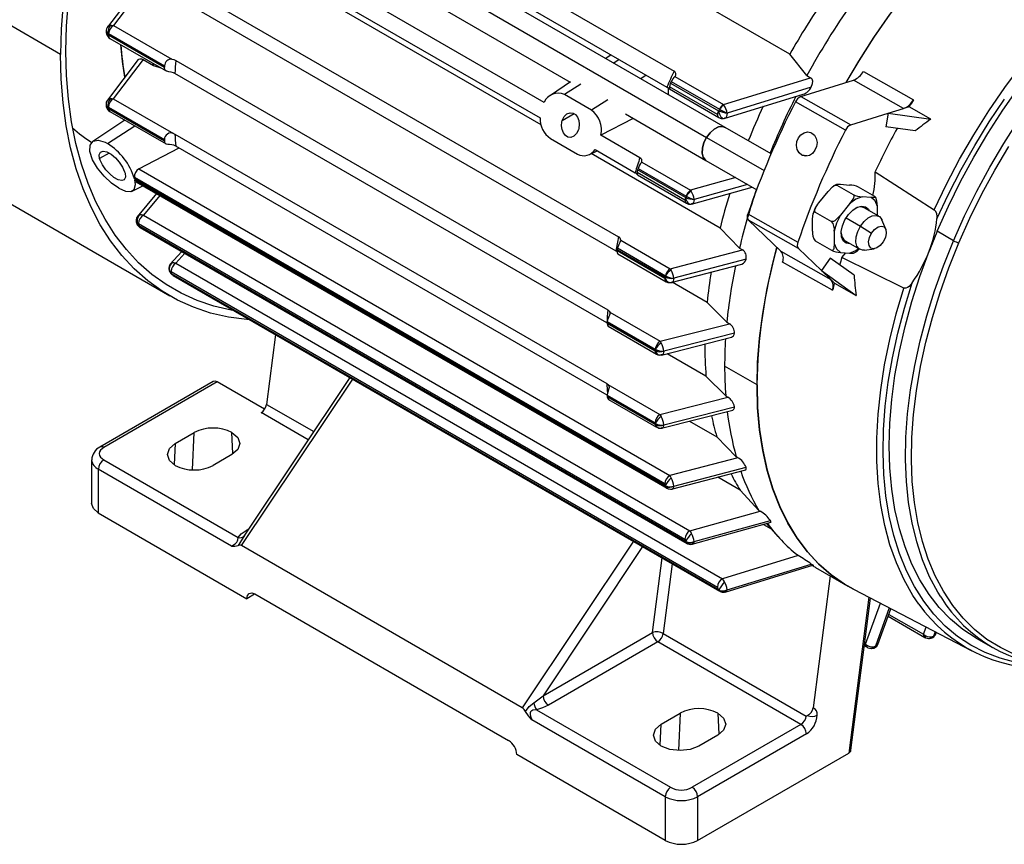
# Model space of a CAD drawing. Header units: inches. Extents: x 0 to 33, y 0 to 25.5.
# Tile 14 of 17: x 22.6 to 27.7, y 15.2 to 19.5. Entities that reach past the tile are written whole.
import ezdxf

# ---------------------------------------------------------------- set-up
doc = ezdxf.new("R2010")
doc.units = ezdxf.units.IN
doc.header["$LTSCALE"] = 3
doc.header["$MEASUREMENT"] = 0

msp = doc.modelspace()

# ---------------------------------------------------------------- linework, layer by layer
for p, q in [((26.5748, 19.3151), (23.9022, 20.8579)), ((26.2407, 18.9381), (23.2114, 20.6869)), ((23.1338, 20.6252), (26.1455, 18.8866)), ((23.7505, 20.5132), (25.9776, 19.2275)), ((23.7137, 20.431), (25.9408, 19.1453)), ((22.8143, 19.3139), (21.0743, 20.3184)), ((24.1955, 19.8914), (25.4428, 19.1714)), ((25.3073, 19.0671), (24.0691, 19.7819)), ((24.0401, 19.7073), (25.2872, 18.9874)), ((23.2169, 19.6661), (23.0559, 19.4553)), ((23.2441, 19.6691), (23.0867, 19.4629)), ((23.4647, 19.6596), (25.6918, 18.3739)), ((25.2925, 18.9514), (24.0191, 19.6865)), ((23.4504, 19.5873), (25.6775, 18.3016)), ((23.0749, 19.4644), (23.0867, 19.4629)), ((23.0867, 19.4629), (23.3874, 19.2893)), ((23.0492, 19.439), (23.0488, 19.4326)), ((23.0614, 19.4152), (23.0603, 19.4162)), ((23.0617, 19.4222), (23.0607, 19.4225)), ((23.3502, 19.2459), (23.0613, 19.4127)), ((23.0614, 19.4152), (23.3503, 19.2485)), ((23.0617, 19.4222), (23.3508, 19.2553)), ((23.0687, 19.3965), (23.3591, 19.2288)), ((25.653, 19.3115), (25.6255, 19.2932)), ((26.6627, 19.2051), (26.5748, 19.3151)), ((23.2152, 19.2872), (23.0557, 19.0783)), ((23.2406, 19.2878), (23.0864, 19.0857)), ((23.2406, 19.2878), (23.2933, 19.2574)), ((23.2933, 19.2574), (23.2925, 19.2672)), ((23.2933, 19.2574), (23.3317, 19.2446)), ((23.3502, 19.2459), (23.3503, 19.2485)), ((23.4088, 19.283), (25.6359, 17.9973)), ((25.6951, 19.2871), (25.667, 19.2693)), ((23.4038, 19.2159), (23.3965, 19.2192)), ((25.631, 17.9302), (23.4038, 19.2159)), ((25.8343, 19.2068), (25.8062, 19.1889)), ((25.9821, 19.2004), (26.232, 19.0561)), ((26.232, 19.0561), (26.6819, 19.194)), ((26.6627, 19.2051), (26.6819, 19.194)), ((26.9541, 19.2262), (27.2121, 19.0803)), ((25.4442, 19.1724), (25.34, 19.1029)), ((25.4965, 19.1605), (25.4131, 19.1073)), ((25.9475, 19.1408), (25.9472, 19.1075)), ((26.2019, 19.0048), (25.9549, 19.1473)), ((25.9597, 19.1661), (26.2063, 19.0238)), ((25.9637, 19.1749), (26.2115, 19.0319)), ((26.6853, 19.1456), (26.2516, 19.0114)), ((26.6314, 19.0967), (26.9035, 19.1812)), ((27.1615, 19.0355), (26.9035, 19.1812)), ((25.5522, 19.0269), (25.4131, 19.1073)), ((25.9537, 19.1361), (26.2092, 18.9885)), ((26.2354, 18.9839), (26.6429, 19.1087)), ((26.6314, 19.0967), (26.8892, 18.9508)), ((21.637, 19.0746), (23.377, 18.0702)), ((23.0487, 19.0561), (23.0492, 19.0502)), ((23.0614, 19.0399), (23.0603, 19.0403)), ((23.0613, 19.0424), (23.3502, 18.8756)), ((23.0614, 19.0399), (23.3503, 18.8732)), ((23.0864, 19.0857), (23.3965, 18.9067)), ((25.6357, 19.0801), (25.5522, 19.0269)), ((26.232, 19.0561), (26.2351, 19.0525)), ((26.8615, 18.9242), (26.6038, 19.07)), ((27.1908, 19.0446), (27.1615, 19.0355)), ((27.3021, 18.9803), (27.1908, 19.0446)), ((23.0617, 19.0338), (23.0607, 19.0345)), ((23.3508, 18.8669), (23.0617, 19.0338)), ((23.0617, 19.0254), (23.069, 19.0201)), ((23.069, 19.0201), (23.3587, 18.8529)), ((25.4014, 18.974), (25.462, 19.009)), ((25.7267, 19.0075), (26.1423, 18.7676)), ((26.2115, 19.0319), (26.2119, 19.0315)), ((26.8892, 18.9508), (27.0823, 19.0108)), ((27.0823, 19.0108), (27.0697, 18.941)), ((27.0823, 19.0108), (27.1615, 19.0355)), ((27.0823, 19.0108), (27.3021, 18.9803)), ((23.1454, 18.976), (22.9803, 18.866)), ((23.0562, 18.8552), (23.1979, 18.9456)), ((25.7669, 18.9843), (25.6003, 18.898)), ((26.2327, 18.984), (26.2418, 18.9862)), ((26.4778, 18.8012), (26.2407, 18.9381)), ((27.2218, 18.9198), (27.0697, 18.941)), ((23.3965, 18.9067), (23.4038, 18.9034)), ((23.4038, 18.9034), (25.631, 17.6177)), ((25.8017, 18.7817), (25.6003, 18.898)), ((23.3503, 18.8732), (23.3502, 18.8756)), ((25.633, 17.5579), (23.4088, 18.8419)), ((25.3403, 18.8808), (25.4795, 18.8005)), ((26.1455, 18.8866), (26.4425, 18.7152)), ((23.0652, 18.8054), (23.0159, 18.7769)), ((23.2172, 18.7244), (23.4255, 18.8323)), ((25.5414, 18.7983), (25.5809, 18.8178)), ((26.215, 18.4188), (25.5502, 18.8026)), ((25.5712, 18.8234), (25.7772, 18.7045)), ((26.6626, 18.7907), (26.6359, 18.7953)), ((25.8108, 18.7596), (26.0626, 18.6142)), ((26.1423, 18.7676), (26.4038, 18.6166)), ((23.2172, 18.7244), (25.9555, 17.1436)), ((26.0342, 18.5635), (25.7873, 18.7059)), ((25.7895, 18.6927), (26.0415, 18.5472)), ((26.0363, 18.5765), (25.7896, 18.719)), ((25.7921, 18.7269), (26.0398, 18.584)), ((27.015, 18.7098), (27.3194, 18.5139)), ((23.1834, 18.6094), (23.2393, 18.637)), ((25.9305, 17.1002), (23.1949, 18.6794)), ((23.1949, 18.6794), (23.1957, 18.6731)), ((23.1957, 18.6731), (23.1958, 18.6726)), ((25.9313, 17.0935), (23.1958, 18.6726)), ((23.1972, 18.667), (25.9333, 17.0875)), ((23.2029, 18.658), (25.9398, 17.078)), ((26.2956, 18.6791), (26.0626, 18.6142)), ((26.3561, 18.6442), (26.0818, 18.5672)), ((26.8175, 18.6399), (26.901, 18.5917)), ((26.8356, 18.6451), (26.883, 18.6408)), ((23.3091, 18.5967), (23.2096, 18.4776)), ((23.3255, 18.5873), (23.2412, 18.4861)), ((26.0404, 18.5835), (26.0398, 18.584)), ((26.0626, 18.6142), (26.0666, 18.609)), ((26.0672, 18.5425), (26.381, 18.6298)), ((26.7243, 18.5492), (26.7716, 18.6081)), ((27.0124, 18.5817), (26.9289, 18.6299)), ((26.0622, 18.5423), (26.0725, 18.5442)), ((26.883, 18.5438), (26.8356, 18.4849)), ((26.9943, 18.5766), (26.947, 18.5808)), ((23.2412, 18.4861), (26.0592, 16.8593)), ((26.3583, 18.4917), (26.616, 18.3459)), ((26.7062, 18.5014), (26.7897, 18.4532)), ((27.0341, 18.4801), (26.9586, 18.5236)), ((27.0263, 18.4845), (27.0263, 18.531)), ((23.2072, 18.443), (23.2096, 18.4382)), ((23.2094, 18.4385), (23.2114, 18.4354)), ((23.2162, 18.4427), (26.0342, 16.8159)), ((23.2183, 18.4322), (26.0363, 16.8054)), ((26.6188, 18.314), (26.361, 18.4598)), ((26.5291, 18.2993), (26.361, 18.4598)), ((26.6923, 18.4036), (26.6923, 18.4667)), ((26.865, 18.4712), (26.9389, 18.4286)), ((27.0691, 18.414), (27.0499, 18.461)), ((23.22, 18.4276), (23.2193, 18.4281)), ((26.0398, 16.7998), (23.22, 18.4276)), ((23.2251, 18.422), (26.0449, 16.7942)), ((26.315, 18.3158), (26.215, 18.4188)), ((26.8036, 18.4025), (26.8036, 18.3393)), ((26.9389, 18.4286), (26.9966, 18.3928)), ((27.4185, 18.3541), (27.3346, 18.4026)), ((25.7029, 18.3564), (25.9575, 18.2095)), ((26.7062, 18.3529), (26.7897, 18.3047)), ((26.8602, 18.3531), (26.9357, 18.3096)), ((23.4399, 18.298), (23.3784, 18.2311)), ((23.4092, 18.2386), (23.4554, 18.2891)), ((25.6844, 18.3093), (25.6836, 18.3017)), ((25.9305, 18.1591), (25.6836, 18.3017)), ((25.6844, 18.3093), (25.9313, 18.1667)), ((25.6858, 18.3166), (25.9333, 18.1738)), ((25.6879, 18.2872), (25.9378, 18.1429)), ((25.9575, 18.2095), (26.3301, 18.3071)), ((26.315, 18.3158), (26.3301, 18.3071)), ((26.5291, 18.2993), (26.787, 18.1533)), ((26.7381, 18.2), (26.6188, 18.314)), ((26.8356, 18.2938), (26.883, 18.2896)), ((26.843, 18.2667), (26.863, 18.2913)), ((26.96, 18.3054), (27.0104, 18.3123)), ((23.3818, 18.2348), (23.3906, 18.2397)), ((23.4092, 18.2386), (26.2269, 16.612)), ((25.9632, 18.1381), (26.3275, 18.2336)), ((26.349, 18.2585), (25.9766, 18.1604)), ((26.7952, 18.0983), (26.5372, 18.2442)), ((26.7825, 18.2644), (26.7381, 18.2)), ((26.9058, 18.1757), (26.7825, 18.2644)), ((27.1627, 18.11), (26.843, 18.2667)), ((23.3807, 18.1881), (23.3873, 18.182)), ((23.3808, 18.1873), (23.3844, 18.1833)), ((23.3842, 18.1952), (26.2019, 16.5686)), ((23.3908, 18.1781), (23.3845, 18.1837)), ((23.3847, 18.183), (23.3881, 18.1805)), ((26.2063, 16.5548), (23.3886, 18.1814)), ((23.3913, 18.1778), (23.3908, 18.1781)), ((26.2115, 16.5498), (23.3913, 18.1778)), ((25.9575, 18.2095), (25.9623, 18.2025)), ((26.787, 18.1533), (26.7381, 18.2)), ((26.7381, 18.2), (26.9164, 18.0717)), ((23.3942, 18.1755), (26.2143, 16.5475)), ((25.9333, 18.1738), (25.934, 18.1732)), ((25.9558, 18.1378), (25.9677, 18.1394)), ((26.1483, 18.036), (25.9688, 18.1396)), ((26.787, 18.1533), (26.8051, 18.136)), ((26.8051, 18.136), (26.9164, 18.0717)), ((26.2499, 17.9339), (26.1483, 18.036)), ((25.6468, 17.985), (25.9058, 17.8355)), ((25.633, 17.9307), (25.6329, 17.9281)), ((25.88, 17.7855), (25.6329, 17.9281)), ((25.633, 17.9307), (25.8801, 17.788)), ((25.6335, 17.9375), (25.8808, 17.7947)), ((25.9058, 17.8355), (26.263, 17.9264)), ((26.2499, 17.9339), (26.263, 17.9264)), ((25.6386, 17.9129), (25.8874, 17.7693)), ((26.2887, 17.8771), (25.9252, 17.7845)), ((23.9224, 17.8706), (23.8759, 17.5107)), ((25.9058, 17.8355), (25.9115, 17.8268)), ((25.9125, 17.7644), (26.2739, 17.8564)), ((25.8813, 17.7876), (25.8801, 17.788)), ((25.8808, 17.7947), (25.8818, 17.794)), ((26.1424, 17.6558), (25.9415, 17.7718)), ((25.9027, 17.7643), (25.9164, 17.7654)), ((26.4055, 17.6104), (26.2385, 17.7068)), ((23.6019, 17.6281), (23.0173, 17.2906)), ((23.6216, 17.6261), (23.037, 17.2886)), ((23.8659, 17.4851), (23.6216, 17.6261)), ((23.7469, 16.7824), (24.3207, 17.6407)), ((24.3063, 17.649), (23.7595, 16.831)), ((25.631, 17.6177), (25.6367, 17.6135)), ((26.2442, 17.5539), (26.1424, 17.6558)), ((25.6367, 17.6135), (25.9051, 17.4585)), ((25.6329, 17.5578), (25.88, 17.4152)), ((25.6329, 17.5578), (25.633, 17.5553)), ((25.633, 17.5553), (25.8801, 17.4127)), ((25.8808, 17.4064), (25.6335, 17.5491)), ((25.6401, 17.5358), (25.888, 17.3927)), ((25.9051, 17.4585), (26.2551, 17.5476)), ((26.2442, 17.5539), (26.2551, 17.5476)), ((24.0914, 17.3275), (23.8484, 17.4678)), ((23.8759, 17.5107), (24.1198, 17.3699)), ((25.9132, 17.3879), (26.2802, 17.4812)), ((25.9252, 17.4057), (26.2887, 17.498)), ((26.0575, 17.4246), (26.1978, 17.3435)), ((23.4059, 17.3087), (23.5033, 17.365)), ((23.4944, 17.1739), (23.5033, 17.365)), ((23.7032, 17.2568), (23.6982, 17.365)), ((25.8801, 17.4127), (25.8813, 17.4118)), ((25.8818, 17.406), (25.8808, 17.4064)), ((25.9013, 17.388), (25.8998, 17.3882)), ((26.1978, 17.3435), (26.2983, 17.2408)), ((23.4059, 17.3087), (23.4008, 17.2006)), ((22.9746, 17.2243), (22.9746, 16.9993)), ((23.037, 17.2243), (23.7294, 16.8246)), ((23.6982, 17.2525), (23.6007, 17.1962)), ((26.3071, 17.2357), (25.9555, 17.1436)), ((26.3071, 17.2357), (26.2983, 17.2408)), ((23.0091, 17.1761), (23.0091, 16.9511)), ((23.6963, 16.7794), (23.0091, 17.1761)), ((25.9652, 17.0733), (26.3483, 17.1737)), ((25.9766, 17.0892), (26.349, 17.1863)), ((26.3183, 17.0688), (26.2027, 17.1355)), ((25.9333, 17.0875), (25.934, 17.0871)), ((26.4154, 16.9641), (26.3183, 17.0688)), ((26.0592, 16.8593), (26.4223, 16.9602)), ((26.4154, 16.9641), (26.4223, 16.9602)), ((23.0091, 16.9511), (23.7747, 16.5091)), ((26.0818, 16.8037), (26.4744, 16.9123)), ((23.7709, 16.8606), (23.7845, 16.8684)), ((26.0706, 16.7895), (26.479, 16.9032)), ((26.4388, 16.892), (26.4787, 16.8689)), ((26.4544, 16.8963), (26.5134, 16.8297)), ((25.1945, 15.9467), (23.7469, 16.7824)), ((25.7683, 16.805), (25.1945, 15.9467)), ((25.8159, 16.7775), (25.3021, 16.0088)), ((26.0404, 16.7995), (26.0398, 16.7998)), ((25.8668, 16.3348), (25.9164, 16.7195)), ((26.6185, 16.7315), (26.2269, 16.612)), ((26.6185, 16.7315), (26.6137, 16.7343)), ((25.9685, 16.6894), (25.9221, 16.3295)), ((26.2405, 16.5429), (26.6981, 16.6832)), ((26.2516, 16.5555), (26.6853, 16.6875)), ((26.7074, 16.6703), (26.8744, 16.5739)), ((26.783, 16.6267), (26.6953, 15.9469)), ((26.9027, 16.5584), (27.5134, 16.2398)), ((23.8139, 16.5318), (23.7747, 16.5091)), ((23.8165, 16.5333), (25.1249, 15.7779)), ((26.2119, 16.5495), (26.2115, 16.5498)), ((26.2151, 16.5471), (26.2143, 16.5475)), ((26.9821, 16.517), (26.8784, 15.7134)), ((26.8901, 15.728), (26.9912, 16.5122)), ((26.9655, 16.2746), (27.0427, 16.4853)), ((27.0877, 16.4619), (27.0157, 16.2644)), ((27.0286, 16.2727), (27.0964, 16.4574)), ((27.0821, 16.4184), (27.2708, 16.3094)), ((27.0857, 16.4283), (27.2634, 16.3257)), ((27.2634, 16.3257), (27.2782, 16.3625)), ((25.3021, 16.0088), (25.8668, 16.3348)), ((25.9221, 16.3295), (26.6598, 15.9036)), ((27.2634, 16.3257), (27.2718, 16.3192)), ((27.2708, 16.3094), (27.2765, 16.3067)), ((27.3007, 16.3053), (27.306, 16.3068)), ((27.3244, 16.3384), (27.3155, 16.316)), ((27.3272, 16.3259), (27.3279, 16.3272)), ((27.3279, 16.3272), (27.331, 16.335)), ((27.5361, 16.3056), (27.62, 16.2572)), ((25.8946, 16.2866), (25.3299, 15.9606)), ((26.6323, 15.8607), (25.8946, 16.2866)), ((26.9595, 16.2661), (26.9728, 16.2584)), ((26.9609, 16.2772), (26.9655, 16.2746)), ((26.9655, 16.2746), (26.972, 16.2694)), ((26.9765, 16.2565), (26.9769, 16.2563)), ((26.9945, 16.253), (26.9999, 16.2533)), ((25.2551, 15.973), (25.3021, 16.0088)), ((25.2677, 15.9366), (25.9601, 15.5369)), ((25.9113, 15.8623), (26.0088, 15.9186)), ((26.0088, 15.9186), (25.9999, 15.7275)), ((26.2037, 15.9186), (26.2087, 15.8104)), ((25.9322, 15.4887), (25.245, 15.8854)), ((25.9063, 15.7542), (25.9113, 15.8623)), ((26.6323, 15.8607), (26.0714, 15.5369)), ((26.6602, 15.8125), (26.0993, 15.4887)), ((26.2037, 15.8061), (26.1062, 15.7498)), ((25.9322, 15.2636), (25.1667, 15.7056)), ((26.0993, 15.2636), (26.8784, 15.7134)), ((25.9322, 15.4887), (25.9322, 15.2636)), ((26.0993, 15.4887), (26.0993, 15.2636))]:
    msp.add_line(p, q)
at = {"flags": 128}
for points in [[(22.8421, 19.33), (22.8453, 19.4589), (22.8549, 19.5911), (22.8709, 19.7262), (22.8931, 19.8636), (22.9216, 20.0028), (22.9563, 20.1435), (22.9969, 20.2852), (23.0435, 20.4273), (23.0957, 20.5694), (23.1535, 20.711), (23.2167, 20.8516), (23.285, 20.9908), (23.3582, 21.128), (23.4361, 21.2629), (23.5183, 21.3949), (23.6047, 21.5237), (23.6949, 21.6487), (23.7886, 21.7695)], [(23.6796, 21.6667), (23.5881, 21.5399), (23.5004, 21.4092), (23.417, 21.2753), (23.338, 21.1384), (23.2637, 20.9991), (23.1944, 20.8579), (23.1303, 20.7152), (23.0716, 20.5715), (23.0186, 20.4274), (22.9714, 20.2832), (22.9301, 20.1394), (22.895, 19.9967), (22.8661, 19.8553), (22.8435, 19.7159), (22.8273, 19.5789), (22.8175, 19.4448), (22.8143, 19.3139)], [(27.7507, 20.2118), (27.65, 20.131), (27.5508, 20.0436), (27.4534, 19.95), (27.3583, 19.8507), (27.2658, 19.7459), (27.1764, 19.6361), (27.0904, 19.5218), (27.0082, 19.4035), (26.93, 19.2816), (26.8632, 19.1687)], [(27.7491, 20.2105), (27.6484, 20.1296), (27.5491, 20.0421), (27.4518, 19.9484), (27.3567, 19.849), (27.2643, 19.7441), (27.175, 19.6343), (27.089, 19.5199), (27.0068, 19.4015), (26.9288, 19.2795), (26.8632, 19.1687)], [(27.3194, 18.5139), (27.3824, 18.6448), (27.4505, 18.7737), (27.5236, 18.9001), (27.6013, 19.0235), (27.6833, 19.1433), (27.7692, 19.2591), (27.8586, 19.3703), (27.9513, 19.4764), (28.0467, 19.5771), (28.1445, 19.6718), (28.2442, 19.7602), (28.3455, 19.8419), (28.4479, 19.9166), (28.5509, 19.9838), (28.6542, 20.0435), (28.7572, 20.0951), (28.8596, 20.1387), (28.9609, 20.1739), (29.0606, 20.2007), (29.1584, 20.2189), (29.2538, 20.2284), (29.3465, 20.2292), (29.4046, 20.2251)], [(27.4185, 18.3541), (27.4758, 18.4821), (27.5383, 18.6086), (27.6058, 18.7331), (27.6781, 18.855), (27.7547, 18.9738), (27.8353, 19.0889), (27.9197, 19.2), (28.0075, 19.3066), (28.0982, 19.4081), (28.1915, 19.5041), (28.287, 19.5942), (28.3842, 19.6781), (28.4829, 19.7554), (28.5825, 19.8258), (28.6825, 19.8888), (28.7827, 19.9444), (28.8826, 19.9922), (28.9816, 20.032), (29.0795, 20.0637), (29.1757, 20.0872), (29.27, 20.1022), (29.3618, 20.1089), (29.4299, 20.1082)], [(23.0562, 19.4558), (23.0508, 19.4454), (23.0491, 19.4371)], [(23.0494, 19.4371), (23.0495, 19.4335), (23.0531, 19.428), (23.0607, 19.4225)], [(23.0591, 19.4041), (23.0635, 19.4), (23.0687, 19.3965)], [(23.1453, 19.1972), (23.1336, 19.278), (23.1255, 19.3637)], [(23.7918, 17.946), (23.7747, 17.9474), (23.6796, 17.9602), (23.5881, 17.9814), (23.5004, 18.0108), (23.417, 18.0484), (23.338, 18.094), (23.2637, 18.1475), (23.1944, 18.2087), (23.1303, 18.2774), (23.0716, 18.3534), (23.0186, 18.4363), (22.9714, 18.526), (22.9301, 18.6221), (22.895, 18.7243), (22.8661, 18.8323), (22.8435, 18.9456), (22.8273, 19.0639), (22.8175, 19.1868), (22.8143, 19.3139)], [(23.7099, 17.9933), (23.6949, 17.9959), (23.6047, 18.0168), (23.5183, 18.0458), (23.4361, 18.0828), (23.3582, 18.1278), (23.285, 18.1805), (23.2167, 18.2408), (23.1535, 18.3085), (23.0957, 18.3834), (23.0435, 18.4651), (22.9969, 18.5535), (22.9563, 18.6482), (22.9216, 18.7489), (22.8931, 18.8553), (22.8709, 18.967), (22.8549, 19.0836), (22.8453, 19.2047), (22.8421, 19.33)], [(23.2156, 19.2869), (23.2168, 19.289), (23.2233, 19.2921), (23.2322, 19.2914), (23.2406, 19.2878)], [(23.3965, 19.2192), (23.3847, 19.2223), (23.3721, 19.2246), (23.3621, 19.2274), (23.3558, 19.2312), (23.3518, 19.2367), (23.3502, 19.2448), (23.3502, 19.2459)], [(23.3874, 19.2893), (23.3989, 19.2871), (23.4088, 19.283)], [(26.6853, 19.1456), (26.6921, 19.1644), (26.6926, 19.1757), (26.6897, 19.186), (26.6842, 19.1924), (26.6819, 19.194)], [(25.9549, 19.1473), (25.9547, 19.1417), (25.9548, 19.1382), (25.9546, 19.1362), (25.9539, 19.1359), (25.9522, 19.1372), (25.9495, 19.1394), (25.9408, 19.1453)], [(27.3346, 18.4026), (27.3922, 18.5314), (27.4552, 18.6587), (27.5233, 18.7839), (27.5961, 18.9065), (27.6733, 19.026), (27.7546, 19.1418)], [(23.0492, 19.0544), (23.0492, 19.0525), (23.0525, 19.0463), (23.0603, 19.0403)], [(23.056, 19.0787), (23.0624, 19.0841), (23.0725, 19.0871)], [(23.0725, 19.0871), (23.0795, 19.0871), (23.0864, 19.0857)], [(27.3336, 18.4668), (27.3935, 18.5947), (27.4584, 18.7208), (27.5282, 18.8447), (27.6024, 18.9659), (27.6809, 19.0838)], [(25.4014, 18.974), (25.411, 18.9936), (25.4254, 19.0077), (25.442, 19.0138), (25.4576, 19.0118), (25.4704, 19.0036), (25.4801, 18.9907), (25.4866, 18.974), (25.4891, 18.954), (25.4867, 18.9322), (25.4849, 18.9257)], [(26.2063, 19.0238), (26.2073, 19.0235), (26.2083, 19.0235)], [(26.2083, 19.0235), (26.2094, 19.0152), (26.2116, 19.007), (26.2148, 18.9996), (26.2187, 18.9932), (26.2233, 18.9883), (26.2282, 18.9852), (26.2327, 18.984)], [(26.2516, 19.0114), (26.2503, 19.0024), (26.2479, 18.9945), (26.244, 18.9881), (26.2378, 18.9848)], [(25.4849, 18.9257), (25.4755, 18.9064), (25.4617, 18.8925), (25.4458, 18.8865), (25.4305, 18.8884), (25.4174, 18.8965), (25.4072, 18.9095), (25.4003, 18.9263), (25.3974, 18.946), (25.3996, 18.9673), (25.4014, 18.974)], [(26.2407, 18.9381), (26.2269, 18.9425), (26.2067, 18.9401), (26.185, 18.9291), (26.1639, 18.9107), (26.1455, 18.8866)], [(26.1455, 18.8866), (26.1639, 18.9107), (26.185, 18.9291), (26.2067, 18.9401), (26.2269, 18.9425), (26.2407, 18.9381)], [(26.2327, 18.984), (26.2331, 18.984), (26.2378, 18.9848)], [(26.6359, 18.7953), (26.6222, 18.8071), (26.6129, 18.824), (26.6091, 18.844), (26.6114, 18.8649), (26.6193, 18.8843), (26.6322, 18.9002), (26.6486, 18.9106), (26.6665, 18.9145), (26.6838, 18.9113), (26.6888, 18.9088)], [(26.6888, 18.9088), (26.7024, 18.8971), (26.7114, 18.8804), (26.7149, 18.8604), (26.7125, 18.8396), (26.7045, 18.82), (26.6918, 18.8041), (26.6757, 18.7936), (26.6581, 18.7897), (26.6409, 18.7929), (26.6359, 18.7953)], [(23.1149, 18.6244), (23.0765, 18.6513), (23.0388, 18.6865), (23.0051, 18.7276), (22.9791, 18.7714), (22.9653, 18.8131), (22.9663, 18.8466), (22.9819, 18.867), (23.009, 18.872), (23.0438, 18.8617), (23.0562, 18.8552)], [(23.3874, 18.8483), (23.3768, 18.849), (23.3669, 18.8501), (23.3597, 18.8523), (23.3545, 18.8563), (23.3514, 18.8629), (23.3508, 18.8669)], [(23.4088, 18.8419), (23.399, 18.8461), (23.3874, 18.8483)], [(26.1455, 18.8866), (26.1316, 18.8593), (26.1236, 18.8312), (26.1222, 18.8053), (26.1276, 18.7841), (26.1392, 18.7696), (26.1423, 18.7676)], [(26.1423, 18.7676), (26.1392, 18.7696), (26.1276, 18.7841), (26.1222, 18.8053), (26.1236, 18.8312), (26.1316, 18.8593), (26.1455, 18.8866)], [(27.4465, 18.3426), (27.5033, 18.4695), (27.5652, 18.5948), (27.6322, 18.7182), (27.7037, 18.839)], [(23.0159, 18.7769), (23.0142, 18.797), (23.0208, 18.8106), (23.0346, 18.8156), (23.0534, 18.8118), (23.0749, 18.8), (23.0968, 18.7817), (23.1169, 18.7588), (23.1334, 18.7336), (23.1445, 18.7088), (23.1467, 18.7014)], [(23.1467, 18.7014), (23.1486, 18.6813), (23.1427, 18.6682), (23.1295, 18.6637), (23.1109, 18.6681), (23.0896, 18.6801), (23.0677, 18.6979), (23.0472, 18.72), (23.0299, 18.7447), (23.0181, 18.7695), (23.0159, 18.7769)], [(25.7873, 18.7059), (25.7877, 18.6993), (25.7886, 18.6953), (25.7895, 18.6929), (25.7897, 18.6928), (25.7888, 18.6945), (25.7864, 18.6975), (25.7825, 18.701), (25.7772, 18.7045)], [(25.7896, 18.719), (25.7877, 18.7107), (25.7873, 18.7059)], [(23.1149, 18.6244), (23.1495, 18.6091), (23.1764, 18.6071), (23.1939, 18.6186), (23.2001, 18.6439), (23.1972, 18.667)], [(23.2032, 18.6584), (23.2, 18.6606), (23.1972, 18.667)], [(26.7716, 18.6081), (26.7944, 18.6322), (26.8008, 18.6367), (26.8078, 18.64), (26.8119, 18.6409), (26.8159, 18.6406), (26.8175, 18.6399)], [(26.8157, 18.6443), (26.8017, 18.6372), (26.799, 18.6352)], [(26.8175, 18.6399), (26.8155, 18.6413), (26.8143, 18.6424), (26.8139, 18.6439), (26.8163, 18.6453), (26.8302, 18.6455), (26.8356, 18.6451)], [(26.901, 18.5917), (26.9031, 18.5898), (26.9043, 18.5873), (26.9046, 18.5824), (26.9023, 18.5736), (26.8884, 18.5508), (26.883, 18.5438)], [(26.0363, 18.5765), (26.0372, 18.5762), (26.038, 18.5762)], [(26.038, 18.5762), (26.0393, 18.5684), (26.0415, 18.5612), (26.0448, 18.5547), (26.0488, 18.5493), (26.0534, 18.5453), (26.0584, 18.543), (26.0622, 18.5423)], [(26.0416, 18.5472), (26.0523, 18.543), (26.0621, 18.5423)], [(26.0622, 18.5423), (26.0635, 18.5422), (26.0685, 18.5433)], [(26.0818, 18.5672), (26.0805, 18.5584), (26.078, 18.551), (26.0742, 18.5454), (26.0685, 18.5433)], [(26.7062, 18.5014), (26.7041, 18.5033), (26.7029, 18.5058), (26.7026, 18.5106), (26.7049, 18.5195), (26.7188, 18.5423), (26.7243, 18.5492)], [(26.8774, 18.4886), (26.8993, 18.5111), (26.9228, 18.526), (26.9455, 18.5321), (26.9653, 18.5287), (26.9801, 18.5161), (26.9843, 18.5088)], [(26.947, 18.5808), (26.915, 18.5676), (26.883, 18.5438)], [(27.0124, 18.5817), (27.0145, 18.5804), (27.0156, 18.5792), (27.016, 18.5777), (27.0137, 18.5763), (26.9998, 18.5761), (26.9943, 18.5766)], [(27.0263, 18.531), (27.0143, 18.5587), (26.9943, 18.5766)], [(27.0263, 18.531), (27.0239, 18.5597), (27.022, 18.5667), (27.0191, 18.5738), (27.0168, 18.5776), (27.0139, 18.5807), (27.0124, 18.5817)], [(23.2125, 18.4803), (23.2146, 18.483), (23.2239, 18.4872)], [(23.2412, 18.4861), (23.2321, 18.4878), (23.2239, 18.4872)], [(26.6923, 18.4667), (26.6946, 18.4926), (26.6965, 18.4975), (26.6995, 18.5012), (26.7018, 18.5023), (26.7047, 18.5021), (26.7062, 18.5014)], [(26.7071, 18.5231), (26.6968, 18.4991), (26.6952, 18.4933)], [(26.8356, 18.4849), (26.8128, 18.4609), (26.8064, 18.4564), (26.7994, 18.4531), (26.7953, 18.4522), (26.7913, 18.4525), (26.7897, 18.4532)], [(26.8356, 18.4849), (26.8157, 18.4441), (26.8036, 18.4025)], [(26.8858, 18.3383), (26.8844, 18.3382), (26.8647, 18.3416), (26.8499, 18.3542), (26.8414, 18.3747), (26.8402, 18.4011), (26.8463, 18.4308), (26.8591, 18.461), (26.8774, 18.4886)], [(26.9389, 18.4286), (26.9573, 18.4527), (26.9784, 18.4711), (27.0001, 18.482), (27.0203, 18.4844), (27.0371, 18.4781), (27.0488, 18.4636), (27.0499, 18.461)], [(23.2193, 18.4281), (23.2117, 18.4348), (23.2097, 18.4388)], [(23.2119, 18.4346), (23.2141, 18.4313), (23.2216, 18.4243)], [(23.217, 18.4327), (23.2176, 18.4326), (23.2183, 18.4322)], [(26.96, 18.3054), (26.9494, 18.3052), (26.9326, 18.3116), (26.921, 18.3261), (26.9156, 18.3473), (26.917, 18.3732), (26.925, 18.4012), (26.9389, 18.4286)], [(27.0567, 18.3486), (27.0413, 18.3295), (27.0237, 18.3166), (27.0066, 18.312), (26.9925, 18.3163), (26.9836, 18.3289), (26.9812, 18.3479), (26.9858, 18.3703), (26.9966, 18.3928)], [(26.9966, 18.3928), (27.0119, 18.4119), (27.0295, 18.4248), (27.0467, 18.4294), (27.0608, 18.4251), (27.0697, 18.4125), (27.072, 18.3936), (27.0675, 18.3711), (27.0567, 18.3486)], [(26.8036, 18.3393), (26.8012, 18.3134), (26.7993, 18.3086), (26.7964, 18.3049), (26.7941, 18.3038), (26.7912, 18.304), (26.7897, 18.3047)], [(26.8036, 18.3393), (26.8157, 18.3116), (26.8356, 18.2938)], [(27.3532, 16.5179), (27.3383, 16.5422), (27.2958, 16.6224), (27.2593, 16.709), (27.2289, 16.8018), (27.2049, 16.9003), (27.1873, 17.004), (27.1762, 17.1126), (27.1716, 17.2255), (27.1735, 17.3423), (27.1821, 17.4625), (27.1971, 17.5856), (27.2186, 17.711), (27.2464, 17.8382), (27.2805, 17.9667), (27.3206, 18.0958), (27.3667, 18.2252), (27.4185, 18.3541)], [(27.7336, 16.2217), (27.6603, 16.2567), (27.5914, 16.2996), (27.5274, 16.3503), (27.4686, 16.4086), (27.415, 16.4743), (27.3671, 16.547), (27.3249, 16.6265), (27.2887, 16.7124), (27.2587, 16.8043), (27.2349, 16.9019), (27.2174, 17.0047), (27.2064, 17.1123), (27.2018, 17.2242), (27.2038, 17.3399), (27.2122, 17.459), (27.2271, 17.581), (27.2484, 17.7053), (27.276, 17.8313), (27.3097, 17.9587), (27.3495, 18.0867), (27.3952, 18.2149), (27.4465, 18.3426)], [(25.6842, 18.2963), (25.6824, 18.2982), (25.6775, 18.3016)], [(25.6836, 18.3017), (25.6846, 18.2934), (25.687, 18.2881), (25.688, 18.2875)], [(26.9027, 16.5584), (26.8575, 16.584), (26.7885, 16.6317), (26.7244, 16.6873), (26.6656, 16.7505), (26.6123, 16.821), (26.5648, 16.8985), (26.5231, 16.9828), (26.4876, 17.0734), (26.4583, 17.1701), (26.4353, 17.2723), (26.4188, 17.3798), (26.4089, 17.4919), (26.4055, 17.6084), (26.4087, 17.7287), (26.4184, 17.8523), (26.4347, 17.9786), (26.4574, 18.1073), (26.4865, 18.2377), (26.5078, 18.3196)], [(26.883, 18.2896), (26.915, 18.3028), (26.9292, 18.3133)], [(26.883, 18.2896), (26.901, 18.2891), (26.9034, 18.2897)], [(26.903, 18.2903), (26.9169, 18.2974), (26.9196, 18.2994)], [(26.9197, 18.2994), (26.9214, 18.3004), (26.9347, 18.3133)], [(27.5361, 16.3056), (27.536, 16.3056), (27.4675, 16.3506), (27.4039, 16.4033), (27.3456, 16.4637), (27.2927, 16.5314), (27.2454, 16.6061), (27.2041, 16.6877), (27.1688, 16.7756), (27.1397, 16.8695), (27.117, 16.969), (27.1006, 17.0738), (27.0908, 17.1832), (27.0875, 17.297), (27.0908, 17.4145), (27.1006, 17.5353), (27.117, 17.6589), (27.1397, 17.7847), (27.1688, 17.9122), (27.2041, 18.0409), (27.2454, 18.1702), (27.2927, 18.2995)], [(23.4092, 18.2386), (23.3991, 18.2405), (23.3906, 18.2397)], [(23.3873, 18.182), (23.3879, 18.1818), (23.3886, 18.1814)], [(23.3932, 18.1762), (23.392, 18.1769), (23.3908, 18.1781)], [(23.3913, 18.1778), (23.3932, 18.1762), (23.3942, 18.1755)], [(25.9313, 18.1667), (25.932, 18.1664), (25.9327, 18.1663)], [(25.9379, 18.1429), (25.9459, 18.1394), (25.9558, 18.1378)], [(25.9559, 18.1378), (25.9585, 18.1378), (25.9622, 18.1385)], [(25.9766, 18.1604), (25.9753, 18.1518), (25.9727, 18.1448), (25.9689, 18.1401), (25.9635, 18.139)], [(27.7401, 16.1806), (27.6588, 16.202), (27.5815, 16.2316), (27.5084, 16.2692), (27.44, 16.3148), (27.3764, 16.368), (27.3179, 16.4288), (27.2649, 16.4968), (27.2174, 16.5718), (27.1758, 16.6534), (27.1401, 16.7414), (27.1105, 16.8353), (27.0872, 16.9348), (27.0702, 17.0394), (27.0597, 17.1488), (27.0555, 17.2624), (27.0579, 17.3799), (27.0667, 17.5006), (27.0819, 17.6242), (27.1035, 17.7501), (27.1313, 17.8777), (27.1653, 18.0066), (27.2053, 18.1363)], [(27.2053, 18.1363), (27.1894, 18.1186), (27.1818, 18.1133), (27.1734, 18.1096), (27.1681, 18.1089), (27.1638, 18.1095), (27.1627, 18.11)], [(27.2393, 16.4811), (27.2092, 16.5258), (27.1636, 16.6063), (27.124, 16.6937), (27.0908, 16.7874), (27.0641, 16.8871), (27.0439, 16.9924), (27.0303, 17.1028), (27.0235, 17.2178), (27.0235, 17.337), (27.0301, 17.4599), (27.0435, 17.5858), (27.0636, 17.7144), (27.0902, 17.845), (27.1233, 17.977), (27.1627, 18.11)], [(25.6468, 17.985), (25.6473, 17.9806), (25.6466, 17.9758), (25.6446, 17.9701), (25.6418, 17.9636), (25.6392, 17.9577), (25.6364, 17.9504), (25.6349, 17.9454), (25.6335, 17.9375)], [(25.6359, 17.9973), (25.643, 17.9917), (25.6468, 17.985)], [(25.6329, 17.9281), (25.6342, 17.9195), (25.6375, 17.9138), (25.6388, 17.9132)], [(25.9252, 17.7845), (25.9237, 17.7762), (25.9211, 17.7697), (25.9172, 17.7658), (25.9119, 17.7656)], [(25.8874, 17.7693), (25.8947, 17.766), (25.9027, 17.7643)], [(25.9119, 17.7656), (25.907, 17.7643), (25.9027, 17.7643)], [(23.6216, 17.6261), (23.6109, 17.6298), (23.6019, 17.6281)], [(25.6367, 17.6135), (25.6415, 17.6064), (25.6424, 17.5973), (25.6402, 17.5874), (25.6372, 17.5782), (25.6344, 17.5688), (25.633, 17.559), (25.6329, 17.5578)], [(26.4055, 17.6104), (26.4088, 17.4938), (26.4186, 17.3816), (26.435, 17.2741), (26.4578, 17.1717), (26.487, 17.075), (26.5225, 16.9842), (26.564, 16.8999), (26.6115, 16.8222), (26.6647, 16.7516), (26.7234, 16.6883), (26.7873, 16.6326), (26.8563, 16.5847), (26.9027, 16.5584)], [(25.6335, 17.5491), (25.6356, 17.541), (25.6398, 17.536), (25.6402, 17.5359)], [(26.2801, 17.4815), (26.2812, 17.4815), (26.2866, 17.4859), (26.2887, 17.4934), (26.2887, 17.498)], [(25.9051, 17.4585), (25.9085, 17.454), (25.9119, 17.4479)], [(23.6982, 17.365), (23.728, 17.3392), (23.7385, 17.3087), (23.728, 17.2783), (23.6982, 17.2525)], [(25.8997, 17.3882), (25.9093, 17.3876), (25.9165, 17.3887)], [(25.9252, 17.4057), (25.9235, 17.3977), (25.9207, 17.3918), (25.9167, 17.3887), (25.9115, 17.3894)], [(23.037, 17.2886), (23.0204, 17.2745), (23.0155, 17.2657), (23.0139, 17.2565), (23.0155, 17.2473), (23.0204, 17.2384), (23.037, 17.2243)], [(23.4059, 17.1962), (23.376, 17.222), (23.3655, 17.2525), (23.376, 17.2829), (23.4059, 17.3087)], [(26.3457, 17.1731), (26.3468, 17.1734), (26.3489, 17.1751), (26.35, 17.178), (26.349, 17.1863)], [(25.9635, 17.1312), (25.9596, 17.138), (25.9555, 17.1436)], [(25.9313, 17.0935), (25.932, 17.093), (25.9327, 17.0924)], [(25.9398, 17.0781), (25.9435, 17.0762), (25.9475, 17.0746)], [(25.9475, 17.0746), (25.9592, 17.0729), (25.9682, 17.074)], [(25.9522, 17.0737), (25.9498, 17.074), (25.9476, 17.0746)], [(23.0091, 16.9511), (22.9835, 16.9732), (22.9746, 16.9993)], [(26.476, 16.9026), (26.4776, 16.9035), (26.4772, 16.907), (26.4744, 16.9123)], [(23.7294, 16.8246), (23.7463, 16.8433), (23.7709, 16.8606)], [(23.7773, 16.8577), (23.7763, 16.858), (23.7709, 16.8606)], [(26.0685, 16.8451), (26.064, 16.8529), (26.0592, 16.8593)], [(23.6963, 16.7794), (23.7068, 16.787), (23.7144, 16.7919), (23.7201, 16.7964), (23.7232, 16.8), (23.7255, 16.8039), (23.727, 16.8076), (23.728, 16.8118), (23.7294, 16.8246)], [(23.7621, 16.8349), (23.747, 16.8099), (23.7296, 16.7835)], [(26.0363, 16.8054), (26.0372, 16.8049), (26.038, 16.8042)], [(26.0818, 16.8037), (26.0797, 16.7965), (26.0764, 16.7918), (26.072, 16.7902)], [(26.6926, 16.6816), (26.6928, 16.6816), (26.6909, 16.6833), (26.6853, 16.6875)], [(26.2378, 16.596), (26.2327, 16.6048), (26.2269, 16.612)], [(26.2083, 16.5534), (26.2073, 16.5542), (26.2063, 16.5548)], [(26.2516, 16.5555), (26.2492, 16.5487), (26.2456, 16.5446), (26.2407, 16.5437), (26.2351, 16.5465)], [(23.7747, 16.5091), (23.7779, 16.5258), (23.7869, 16.5362), (23.8005, 16.5388), (23.8165, 16.5333)], [(26.2143, 16.5475), (26.2133, 16.5481), (26.2115, 16.5498)], [(27.2718, 16.3192), (27.272, 16.3154), (27.2725, 16.3122), (27.2735, 16.3097), (27.2748, 16.3078), (27.2765, 16.3067), (27.2765, 16.3067)], [(27.3018, 16.3056), (27.3094, 16.3095), (27.3155, 16.316)], [(26.9765, 16.2565), (26.9863, 16.2535), (26.9949, 16.253)], [(25.2118, 15.9278), (25.2302, 15.9537), (25.2551, 15.973)], [(25.3299, 15.9606), (25.3, 15.9464), (25.2677, 15.9366)], [(25.245, 15.8854), (25.2276, 15.9057), (25.2118, 15.9278)], [(25.2677, 15.9366), (25.2492, 15.9337), (25.2445, 15.9316), (25.241, 15.9291), (25.2381, 15.9255), (25.2364, 15.9211), (25.2362, 15.9119), (25.2382, 15.9029), (25.245, 15.8854)], [(26.2037, 15.9186), (26.2335, 15.8928), (26.244, 15.8623), (26.2335, 15.8319), (26.2037, 15.8061)], [(26.6598, 15.9036), (26.66, 15.9037), (26.665, 15.9065)], [(26.1062, 15.7498), (26.0615, 15.7326), (26.0088, 15.7265), (25.9561, 15.7326), (25.9113, 15.7498), (25.8815, 15.7756), (25.871, 15.8061), (25.8815, 15.8365), (25.9113, 15.8623)]]:
    msp.add_lwpolyline(points, dxfattribs=at)
for centre, radius, start, end in [((29.8958, 17.4439), 3.8119, 145.5216, 150.6011), ((30.086, 17.334), 3.9013, 144.9371, 151.3392), ((23.0738, 19.4428), 0.0216, 87.0225, 155.7649), ((23.105, 19.4309), 0.045, 131.928, 190.6936), ((23.1165, 19.4166), 0.0551, 122.8048, 174.2294), ((23.0894, 19.4312), 0.0406, 175.0808, 221.8721), ((23.0676, 19.4331), 0.0184, 174.9342, 246.482), ((23.0693, 19.4093), 0.0114, 142.3931, 206.9389), ((25.8952, 19.2117), 2.8423, 175.7453, 175.8734), ((23.0787, 19.4108), 0.0175, 173.7012, 234.9867), ((23.0969, 19.4127), 0.0356, 175.8373, 179.9565), ((24.8545, 19.4845), 1.7332, 183.9979, 189.5537), ((26.1852, 19.0442), 2.8423, 175.7414, 175.8789), ((23.3848, 19.2554), 0.0341, 85.7131, 180.1115), ((26.1992, 19.0445), 2.8006, 175.115, 176.4923), ((29.9706, 17.3896), 4.3956, 155.2849, 156.4586), ((26.0537, 19.1291), 0.101, 135.1185, 153.0287), ((25.9707, 19.2124), 0.0166, 313.4263, 65.5208), ((26.8646, 19.276), 0.1024, 292.3132, 330.9091), ((26.013, 19.1425), 0.0583, 156.1029, 175.2967), ((30.0331, 17.353), 4.4586, 155.8812, 156.0048), ((26.6196, 19.1783), 0.0734, 288.4792, 333.5187), ((25.3811, 19.032), 0.0818, 66.9969, 154.5722), ((29.9989, 17.3759), 3.8047, 153.0926, 157.9502), ((26.6525, 19.0471), 0.0538, 113.0893, 154.8713), ((23.0843, 19.0572), 0.0355, 142.6496, 184.5068), ((23.0895, 19.055), 0.0406, 184.6838, 226.7265), ((23.0685, 19.0519), 0.0191, 180.8304, 245.8468), ((23.1006, 19.0548), 0.0428, 130.9677, 199.7194), ((25.2372, 19.2117), 2.1836, 184.5, 184.6527), ((23.1157, 19.0399), 0.0545, 122.6055, 177.3945), ((23.0926, 19.0423), 0.0313, 179.9504, 184.4418), ((26.2607, 19.0109), 0.0535, 122.4473, 156.9882), ((26.2632, 18.998), 0.0613, 117.3238, 146.8184), ((26.1522, 18.9953), 0.1006, 9.2116, 34.5882), ((30.5096, 17.0705), 4.3878, 152.8912, 161.1021), ((29.774, 17.5007), 3.6776, 155.1349, 158.1578), ((27.1273, 19.125), 0.0959, 290.9419, 332.2259), ((30.5455, 17.0686), 3.8934, 148.8884, 149.5015), ((23.0686, 19.0308), 0.00876, 154.6589, 217.6741), ((23.0782, 19.0337), 0.0165, 179.7982, 235.936), ((25.4761, 18.9252), 0.1271, 347.6605, 53.1801), ((26.2191, 19.0028), 0.0174, 173.628, 235.7907), ((26.2497, 19.0036), 0.0478, 155.0523, 178.6238), ((30.2815, 17.2096), 4.4589, 155.882, 155.9947), ((26.2703, 19.1617), 0.1514, 245.8546, 262.9044), ((26.2274, 19.0196), 0.036, 239.9816, 278.5857), ((26.3712, 19.2969), 0.3095, 239.0177, 247.2559), ((25.408, 18.9811), 0.1209, 177.0159, 235.9972), ((26.9075, 18.9042), 0.0501, 111.4511, 156.5094), ((23.3877, 19.4962), 0.7582, 227.578, 237.1571), ((23.3835, 18.8761), 0.0333, 66.973, 180.7997), ((25.55, 19.0445), 2.1508, 183.762, 185.4043), ((30.7673, 16.9247), 4.3878, 152.8912, 161.1021), ((30.5145, 17.0851), 3.8583, 151.3845, 155.0962), ((22.8825, 18.5776), 0.3275, 16.954, 57.9694), ((25.5273, 19.0442), 2.1837, 184.4934, 184.6574), ((25.5128, 18.862), 0.07, 241.5674, 326.5369), ((29.5789, 17.5369), 3.977, 161.7608, 162.9274), ((25.9088, 18.6817), 0.1251, 141.5409, 158.8174), ((25.7956, 18.7662), 0.0166, 336.3298, 68.3934), ((23.2444, 18.6829), 0.0496, 123.1735, 183.977), ((29.6356, 17.5021), 4.0339, 162.3233, 162.4422), ((26.5033, 18.6964), 0.5119, 347.6567, 1.4994), ((26.8813, 18.5314), 0.1094, 64.1968, 89.1042), ((29.8841, 17.3587), 4.0341, 162.3248, 162.4343), ((26.0924, 18.5679), 0.0551, 122.8087, 163.0343), ((26.0985, 18.5499), 0.0672, 118.3961, 149.9482), ((26.1115, 18.7036), 0.1395, 239.3391, 257.6798), ((25.9711, 18.5506), 0.1119, 8.5531, 31.4536), ((29.3295, 17.6547), 3.2068, 162.8932, 166.2148), ((29.5646, 17.5339), 3.3424, 161.0597, 166.4703), ((26.9487, 18.6902), 0.1094, 244.1968, 269.1042), ((26.0515, 18.5615), 0.0174, 173.6581, 235.459), ((26.078, 18.5629), 0.0438, 161.8258, 179.2187), ((26.0794, 18.6672), 0.1, 245.547, 271.3354), ((23.2473, 18.4565), 0.0386, 127.3747, 218.0933), ((23.2706, 18.4403), 0.0545, 122.6055, 177.3945), ((26.3844, 18.4779), 0.0296, 152.1588, 217.738), ((26.9384, 18.4797), 0.0484, 65.3246, 122.9547), ((27.2827, 18.4772), 0.052, 348.4964, 44.9694), ((23.2393, 18.4579), 0.0354, 140.1584, 207.4764), ((23.2232, 18.449), 0.0174, 185.7392, 248.8869), ((23.2399, 18.4421), 0.0237, 178.5562, 204.8125), ((24.3283, 18.9872), 1.242, 206.5147, 206.755), ((26.7433, 18.4132), 0.0613, 349.9482, 40.7533), ((26.7114, 18.5302), 0.6254, 338.3478, 354.1807), ((23.2256, 18.4293), 0.00638, 190.9112, 231.4338), ((23.2317, 18.4333), 0.013, 205.4842, 239.3668), ((23.2472, 18.4603), 0.0442, 234.8111, 239.9761), ((26.7526, 18.3929), 0.0613, 169.9482, 220.7533), ((26.8888, 18.3929), 0.049, 177.486, 234.2454), ((30.5999, 17.0161), 3.5475, 156.993, 158.7905), ((29.0339, 17.6763), 3.4141, 168.2107, 169.4472), ((25.3585, 18.4808), 0.3663, 333.3574, 340.1415), ((25.6844, 18.3569), 0.0185, 358.5526, 66.5288), ((26.6463, 18.3324), 0.0331, 156.0281, 213.8687), ((27.4775, 18.4583), 0.1197, 240.4318, 254.9672), ((29.0835, 17.643), 3.4639, 168.7861, 168.91), ((26.3056, 18.2696), 0.0448, 345.6238, 56.812), ((29.1247, 17.5802), 2.7194, 164.2217, 179.3638), ((26.4865, 18.2648), 0.0548, 337.8264, 38.977), ((26.8398, 18.4136), 0.1198, 245.2951, 268.0059), ((26.5703, 18.5811), 0.7753, 324.9887, 338.7004), ((23.4076, 18.2105), 0.0354, 137.7435, 219.8544), ((23.4115, 18.2095), 0.0367, 124.795, 228.5957), ((23.4386, 18.1928), 0.0545, 122.6055, 177.3945), ((26.3183, 18.2634), 0.0311, 287.1337, 350.9417), ((30.0616, 17.2596), 3.3725, 162.6252, 163.2924), ((23.4045, 18.1941), 0.0204, 176.7632, 218.7611), ((24.1029, 18.838), 0.9708, 222.5106, 222.8218), ((25.9877, 18.1629), 0.0555, 122.9345, 168.6663), ((25.9988, 18.1391), 0.0732, 119.8956, 152.2686), ((25.8565, 18.1432), 0.1214, 8.1433, 29.278), ((28.7451, 17.7737), 2.61, 170.7833, 174.2335), ((29.002, 17.6591), 2.7658, 168.1954, 174.298), ((25.9478, 18.1572), 0.0174, 173.677, 235.251), ((25.9702, 18.1589), 0.0397, 168.6317, 179.6817), ((29.332, 17.4996), 3.464, 168.7885, 168.9035), ((25.9645, 18.2361), 0.0767, 245.481, 279.0749), ((25.9613, 18.1659), 0.0286, 179.1203, 259.0252), ((25.9819, 18.2551), 0.0949, 239.7464, 266.8434), ((26.7383, 18.1179), 0.0602, 340.9181, 35.9659), ((29.8976, 17.3061), 3.202, 164.978, 165.6766), ((28.4263, 17.7588), 2.8006, 175.115, 176.4923), ((28.4679, 17.7264), 2.8423, 175.7414, 175.8789), ((26.2341, 17.88), 0.0547, 357.0299, 58.0758), ((26.2677, 17.8765), 0.0209, 287.0383, 1.6952), ((25.9356, 17.7892), 0.0551, 122.8048, 174.2294), ((25.9539, 17.7586), 0.0803, 121.8702, 153.9003), ((25.7978, 17.7668), 0.1286, 7.9202, 27.8458), ((28.4991, 17.7053), 2.2606, 176.3721, 179.9628), ((25.8974, 17.7836), 0.0174, 173.6688, 235.3413), ((25.9156, 17.7855), 0.0356, 175.8373, 179.9565), ((28.7163, 17.5831), 2.8423, 175.7453, 175.8734), ((25.9075, 17.8452), 0.0633, 245.5575, 286.208), ((25.9083, 17.7909), 0.0272, 186.8439, 258.0522), ((25.9186, 17.8584), 0.0742, 240.2536, 275.0594), ((28.1011, 17.8076), 1.9645, 179.6236, 184.4318), ((28.2388, 17.7052), 2.0003, 179.9527, 184.3373), ((27.7894, 17.7597), 2.1631, 183.7648, 185.0336), ((27.81, 17.7264), 2.1837, 184.4934, 184.6574), ((26.2193, 17.4872), 0.0702, 8.8446, 59.3782), ((23.815, 17.5194), 0.0615, 302.8945, 351.8179), ((27.7821, 17.6558), 1.5408, 186.7915, 195.6246), ((25.9344, 17.4127), 0.0545, 122.6055, 177.3945), ((25.9113, 17.4151), 0.0313, 179.9504, 184.4418), ((25.9639, 17.373), 0.0913, 124.7601, 154.8422), ((25.7931, 17.3874), 0.1333, 7.8551, 26.998), ((27.5386, 17.7337), 1.3963, 191.6403, 196.2249), ((23.6007, 17.1769), 0.2118, 62.6097, 117.3903), ((25.8973, 17.4063), 0.0165, 179.8038, 235.8617), ((25.9111, 17.4654), 0.0614, 240.9136, 283.2046), ((28.0582, 17.5831), 2.1836, 184.5, 184.6527), ((25.9038, 17.4546), 0.0534, 245.6303, 293.5375), ((25.9055, 17.412), 0.0245, 194.3586, 256.4329), ((23.0517, 17.2219), 0.0768, 116.6179, 178.1612), ((23.0256, 17.2736), 0.0189, 52.7461, 115.9611), ((23.0337, 17.2302), 0.0594, 185.7107, 245.624), ((23.0696, 17.1734), 0.0605, 122.6055, 177.3945), ((26.2567, 17.1504), 0.0991, 21.2745, 59.3947), ((23.5033, 17.3843), 0.2118, 242.6097, 297.3903), ((27.3639, 17.5262), 1.1025, 199.0775, 210.6534), ((25.9849, 17.0977), 0.0545, 122.6055, 177.3945), ((26.0312, 17.0458), 0.109, 128.4224, 154.6787), ((25.8439, 17.0706), 0.134, 7.953, 26.8449), ((27.1582, 17.5913), 0.9892, 206.3617, 211.8883), ((25.9579, 17.1), 0.0274, 179.5385, 193.701), ((27.5388, 17.4996), 1.657, 194.2269, 194.415), ((25.9582, 17.1395), 0.0536, 241.5575, 290.0769), ((25.9474, 17.0903), 0.0144, 191.1797, 238.123), ((25.9533, 17.1297), 0.0467, 245.6228, 299.9088), ((25.955, 17.0961), 0.0228, 203.3259, 251.2584), ((25.9613, 17.088), 0.0154, 297.0213, 4.2816), ((26.3301, 16.8075), 0.1784, 35.9891, 58.8952), ((26.0886, 16.8135), 0.0545, 122.6055, 177.3945), ((27.1305, 17.3779), 0.8254, 215.6746, 231.2335), ((23.7382, 16.8537), 0.0303, 252.998, 321.8312), ((26.0579, 16.8153), 0.0237, 178.5562, 204.8125), ((26.1745, 16.7345), 0.1532, 133.7729, 152.9369), ((25.9514, 16.7847), 0.1318, 8.294, 27.2835), ((23.7038, 16.856), 0.077, 264.427, 289.5405), ((23.7373, 16.768), 0.0173, 56.3118, 116.4503), ((26.0604, 16.8467), 0.048, 242.2893, 296.4716), ((27.1503, 17.3591), 1.243, 206.5148, 206.7549), ((26.0515, 16.8054), 0.013, 205.4893, 239.1642), ((26.0575, 16.8369), 0.0411, 245.3917, 306.1527), ((26.0576, 16.8109), 0.0207, 213.5457, 246.8548), ((26.0653, 16.8295), 0.0408, 239.9316, 247.0673), ((26.0639, 16.8264), 0.0373, 247.1684, 285.0752), ((26.1055, 15.8792), 0.9947, 54.348, 58.9559), ((27.0848, 17.3241), 0.7548, 238.5041, 240.0026), ((26.2562, 16.5662), 0.0545, 122.6055, 177.3945), ((26.2222, 16.5675), 0.0204, 176.7632, 218.7611), ((26.6457, 16.2821), 0.5147, 142.4143, 148.183), ((26.2281, 16.5924), 0.0437, 243.098, 302.5282), ((26.9241, 17.2096), 0.9711, 222.5106, 222.8218), ((26.2272, 16.5822), 0.0361, 244.8459, 312.3613), ((26.1261, 16.5355), 0.127, 9.0874, 28.4542), ((26.2248, 16.563), 0.0186, 226.3031, 252.5694), ((26.2211, 16.5654), 0.0195, 258.0124, 304.0494), ((26.2335, 16.58), 0.0376, 247.5388, 286.1289), ((28.0008, 16.9168), 0.7605, 211.6386, 268.0819), ((27.8811, 16.9378), 0.7877, 215.437, 272.0351), ((25.8882, 16.2669), 0.0712, 61.5277, 107.5003), ((25.9272, 16.3375), 0.0605, 182.6055, 237.3945), ((25.8612, 16.3382), 0.0615, 302.8945, 351.8179), ((27.2813, 16.324), 0.0179, 174.6143, 234.3052), ((27.2966, 16.358), 0.0461, 237.4468, 294.2051), ((27.2908, 16.3438), 0.0398, 248.9803, 285.7301), ((27.2959, 16.3391), 0.0338, 284.9652, 335.307), ((27.302, 16.3205), 0.0142, 280.2892, 341.4748), ((27.3118, 16.332), 0.0164, 283.0325, 343.2993), ((26.983, 16.2728), 0.0176, 174.0131, 235.0596), ((26.9841, 16.2664), 0.0125, 165.927, 232.4955), ((26.9987, 16.3089), 0.0477, 235.8411, 290.8825), ((26.9949, 16.2967), 0.0442, 240.0293, 245.192), ((26.9945, 16.2782), 0.0253, 260.2636, 326.8686), ((26.9976, 16.2866), 0.0334, 271.1555, 334.6638), ((26.9983, 16.2731), 0.0194, 271.2267, 333.4134), ((27.013, 16.2814), 0.0173, 279.1386, 342.7728), ((25.3625, 16.0115), 0.0605, 182.6055, 237.3945), ((25.1687, 15.9057), 0.0484, 27.1763, 57.8226), ((25.3552, 15.9873), 0.1011, 188.1125, 210.0972), ((26.1062, 15.7305), 0.2118, 62.6097, 117.3903), ((26.644, 15.9539), 0.0518, 293.9034, 352.2564), ((26.679, 15.9136), 0.0371, 352.8, 63.9442), ((26.5989, 15.9123), 0.0615, 302.8945, 351.8179), ((26.5951, 15.9143), 0.1208, 302.5649, 357.4351), ((26.6878, 15.9637), 0.0615, 248.2206, 297.1001), ((26.5997, 15.8097), 0.0605, 2.6055, 57.3945), ((25.076, 15.7015), 0.0908, 2.6055, 57.3945), ((26.8714, 15.7307), 0.0186, 291.9014, 351.9347), ((25.9927, 15.4859), 0.0605, 122.6055, 177.3945), ((26.0157, 15.6415), 0.1185, 241.9822, 298.0178), ((26.0388, 15.4859), 0.0605, 2.6055, 57.3945), ((26.0157, 15.6499), 0.1815, 242.6097, 297.3903), ((26.0157, 15.4248), 0.1815, 242.6097, 297.3903)]:
    msp.add_arc(centre, radius, start, end)
for major_axis, ratio, start_param, end_param in [((3.1526, -0.3519), 0.638467, 2.525717, 2.566857), ((2.512, -1.8821), 0.711706, 3.701388, 3.742528)]:
    msp.add_ellipse((29.7457, 17.5303), major_axis=major_axis, ratio=ratio, start_param=start_param, end_param=end_param)

doc.saveas('drawing.dxf')
